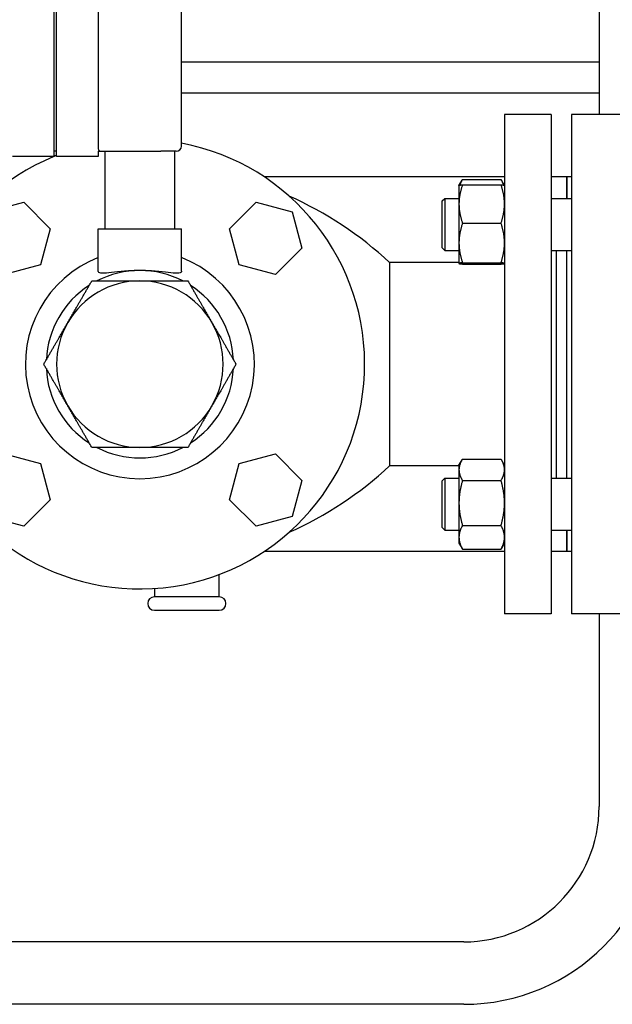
# Paper-space layout 'SHEET_2' of a CAD drawing. Header units: inches. Extents: x 2 to 369, y 6 to 267.
# Tile 22 of 64: x 59 to 66, y 103 to 115. Entities that reach past the tile are written whole.
import ezdxf

# ---------------------------------------------------------------- set-up
doc = ezdxf.new("R2010")
doc.units = ezdxf.units.IN
doc.header["$LTSCALE"] = 8
doc.header["$MEASUREMENT"] = 0
doc.layers.get('0').update_dxf_attribs({"lineweight": 25})

psp = doc.layouts.new('SHEET_2')

# ---------------------------------------------------------------- linework, layer by layer
for p, q in [((59.096, 113.122), (59.096, 118.247)), ((59.127, 113.122), (59.127, 118.247)), ((59.627, 118.13), (59.627, 113.239)), ((60.627, 113.247), (60.627, 115.252)), ((65.643, 115.168), (65.643, 113.628)), ((65.643, 114.256), (60.627, 114.256)), ((65.643, 113.881), (60.627, 113.881)), ((64.507, 113.628), (64.507, 107.628)), ((65.067, 113.628), (64.507, 113.628)), ((65.067, 113.628), (65.067, 107.628)), ((65.312, 113.628), (65.312, 107.628)), ((66.012, 113.628), (65.312, 113.628)), ((59.127, 113.185), (59.096, 113.185)), ((59.627, 113.185), (59.877, 113.185)), ((59.627, 113.185), (59.627, 113.122)), ((59.708, 112.253), (59.708, 113.185)), ((59.877, 113.185), (60.377, 113.185)), ((60.564, 113.185), (60.377, 113.185)), ((60.546, 112.253), (60.546, 113.185)), ((59.096, 113.122), (58.596, 113.122)), ((59.627, 113.122), (59.127, 113.122)), ((64.507, 112.878), (61.619, 112.878)), ((63.96, 112.776), (63.997, 112.84)), ((64.002, 112.848), (64.465, 112.848)), ((64.507, 112.776), (64.47, 112.84)), ((65.256, 112.878), (65.067, 112.878)), ((65.256, 112.878), (65.256, 112.619)), ((65.256, 112.619), (65.256, 112.878)), ((65.312, 112.878), (65.256, 112.878)), ((63.96, 112.776), (63.96, 112.552)), ((63.96, 112.776), (63.96, 112.776)), ((64.002, 112.783), (64.465, 112.783)), ((64.507, 112.776), (64.507, 112.776)), ((63.76, 112.588), (63.791, 112.619)), ((63.76, 112.026), (63.76, 112.588)), ((63.791, 112.619), (63.791, 111.994)), ((63.791, 112.619), (63.96, 112.619)), ((65.067, 112.619), (65.312, 112.619)), ((58.297, 112.457), (58.732, 112.574)), ((58.732, 112.574), (59.05, 112.255)), ((61.204, 112.255), (61.522, 112.574)), ((61.522, 112.574), (61.957, 112.457)), ((63.96, 112.552), (63.96, 112.084)), ((61.957, 112.457), (62.073, 112.023)), ((59.05, 112.255), (58.934, 111.821)), ((59.627, 111.746), (59.627, 112.253)), ((59.627, 112.253), (60.627, 112.253)), ((60.627, 111.746), (60.627, 112.253)), ((61.32, 111.821), (61.204, 112.255)), ((64.002, 112.322), (64.465, 112.322)), ((62.073, 112.023), (61.755, 111.704)), ((63.76, 112.026), (63.791, 111.994)), ((63.791, 111.994), (63.96, 111.994)), ((63.96, 112.084), (63.96, 111.838)), ((65.067, 111.994), (65.312, 111.994)), ((65.127, 111.994), (65.127, 109.261)), ((65.127, 111.994), (65.127, 109.261)), ((65.252, 111.994), (65.252, 109.261)), ((58.934, 111.821), (58.499, 111.704)), ((61.755, 111.704), (61.32, 111.821)), ((63.127, 111.848), (63.127, 109.408)), ((63.96, 111.848), (63.127, 111.848)), ((63.96, 111.838), (63.96, 111.838)), ((63.96, 111.838), (63.96, 111.838)), ((64.002, 111.846), (64.465, 111.846)), ((64.002, 111.831), (64.465, 111.831)), ((64.507, 111.838), (64.507, 111.838)), ((58.499, 109.551), (58.934, 109.434)), ((61.32, 109.434), (61.755, 109.551)), ((61.755, 109.551), (62.073, 109.233)), ((58.934, 109.434), (59.05, 109)), ((61.204, 109), (61.32, 109.434)), ((63.96, 109.408), (63.127, 109.408)), ((63.96, 109.417), (63.997, 109.481)), ((63.96, 109.417), (63.96, 109.36)), ((64.002, 109.489), (64.465, 109.489)), ((64.507, 109.417), (64.47, 109.481)), ((63.96, 109.36), (63.96, 108.961)), ((62.073, 109.233), (61.957, 108.798)), ((63.76, 109.229), (63.791, 109.261)), ((63.76, 108.667), (63.76, 109.229)), ((63.791, 109.261), (63.791, 108.636)), ((63.791, 109.261), (63.96, 109.261)), ((64.002, 109.232), (64.465, 109.232)), ((65.067, 109.261), (65.312, 109.261)), ((59.05, 109), (58.732, 108.681)), ((61.522, 108.681), (61.204, 109)), ((63.96, 108.961), (63.96, 108.549)), ((58.732, 108.681), (58.297, 108.798)), ((61.957, 108.798), (61.522, 108.681)), ((64.002, 108.691), (64.465, 108.691)), ((63.76, 108.667), (63.791, 108.636)), ((63.791, 108.636), (63.96, 108.636)), ((65.067, 108.636), (65.312, 108.636)), ((65.256, 108.636), (65.256, 108.378)), ((65.256, 108.378), (65.256, 108.636)), ((63.96, 108.549), (63.96, 108.479)), ((63.96, 108.479), (63.997, 108.415)), ((64.507, 108.479), (64.47, 108.415)), ((64.507, 108.378), (61.619, 108.378)), ((64.002, 108.407), (64.465, 108.407)), ((65.256, 108.378), (65.067, 108.378)), ((65.312, 108.378), (65.256, 108.378)), ((61.081, 107.833), (61.081, 108.102)), ((60.301, 107.933), (60.301, 107.833)), ((61.081, 107.833), (60.301, 107.833)), ((60.301, 107.673), (61.081, 107.673)), ((65.067, 107.628), (64.507, 107.628)), ((66.012, 107.628), (65.312, 107.628)), ((65.643, 107.628), (65.643, 105.315)), ((64.018, 103.69), (54.917, 103.69)), ((64.018, 102.94), (54.917, 102.94))]:
    psp.add_line(p, q)
for centre, radius, start, end in [((60.127, 110.628), 2.7, 112.4829, 79.3281), ((60.564, 113.247), 0.0625, 270, 0), ((60.127, 110.628), 2.7, 111.7385, 112.4542), ((60.127, 108.624), 4.404, 47.0573, 65.9644), ((60.127, 110.628), 1.375, 111.3237, 68.6763), ((60.127, 110.628), 1.125, 62.734, 117.266), ((60.127, 110.628), 1.125, 122.734, 177.266), ((60.127, 110.628), 1, 90, 150), ((60.127, 110.628), 1, 30, 90), ((60.127, 110.628), 1.125, 2.734, 57.266), ((60.127, 110.628), 1, 150, 210), ((60.127, 110.628), 1, 330, 30), ((60.127, 110.628), 1.125, 182.734, 237.266), ((60.127, 110.628), 1.125, 302.734, 357.266), ((60.127, 110.628), 1, 210, 270), ((60.127, 110.628), 1, 270, 330), ((60.127, 110.628), 1.125, 242.734, 297.266), ((60.127, 112.631), 4.404, 294.0356, 312.9427), ((60.301, 107.753), 0.08, 90, 270), ((61.081, 107.753), 0.08, 0, 90), ((61.081, 107.753), 0.08, 270, 0), ((64.018, 105.315), 2.375, 270, 0), ((64.018, 105.315), 1.625, 270, 0)]:
    psp.add_arc(centre, radius, start, end)
for points, knots in [([(59.627, 113.239), (59.624, 113.232), (59.624, 113.223), (59.631, 113.203), (59.64, 113.195), (59.642, 113.189), (59.641, 113.188), (59.64, 113.187), (59.639, 113.186), (59.637, 113.186), (59.636, 113.185), (59.633, 113.185), (59.632, 113.185), (59.629, 113.185), (59.628, 113.185), (59.627, 113.185)], [1.5452632, 1.5452632, 1.5452632, 1.5452632, 1.7293784, 1.7293784, 1.9838017, 1.9838017, 2.0527067, 2.0527067, 2.0862889, 2.0862889, 2.1115353, 2.1115353, 2.1365819, 2.1365819, 2.1559576, 2.1559576, 2.1559576, 2.1559576]), ([(60.127, 111.753), (60.067, 111.753), (60.003, 111.75), (59.885, 111.74), (59.83, 111.733), (59.743, 111.723), (59.704, 111.719), (59.663, 111.72), (59.652, 111.722), (59.636, 111.728), (59.631, 111.732), (59.629, 111.738), (59.628, 111.74), (59.627, 111.743), (59.627, 111.746)], [-1.818009, -1.818009, -1.818009, -1.818009, -1.361181, -1.361181, -0.904353, -0.904353, -0.452176, -0.452176, -0.226088, -0.226088, 0, 0, 0, 0.104818, 0.104818, 0.104818, 0.104818]), ([(60.627, 111.746), (60.627, 111.743), (60.626, 111.74), (60.623, 111.732), (60.618, 111.728), (60.602, 111.722), (60.591, 111.72), (60.55, 111.719), (60.511, 111.723), (60.424, 111.733), (60.369, 111.74), (60.251, 111.75), (60.187, 111.753), (60.127, 111.753)], [-3.740836, -3.740836, -3.740836, -3.740836, -3.636018, -3.636018, -3.40993, -3.40993, -3.183841, -3.183841, -2.731665, -2.731665, -2.274837, -2.274837, -1.818009, -1.818009, -1.818009, -1.818009])]:
    psp.add_open_spline(points, degree=3, knots=knots)
for points, weights in [([(64.002, 112.848), (63.98, 112.812), (63.97, 112.779)], [1.10906450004, 1.10058521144, 1.07037081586]), ([(64.497, 112.779), (64.487, 112.812), (64.465, 112.848)], [1.07037081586, 1.10058521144, 1.10906450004]), ([(64.002, 112.783), (63.96, 112.659), (63.96, 112.552)], [1.10906450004, 1.0930923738, 1]), ([(63.96, 112.776), (63.962, 112.779), (64.002, 112.783)], [1.00857114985, 1.09384224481, 1.10906450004]), ([(64.465, 112.783), (64.505, 112.779), (64.507, 112.776)], [1.10906450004, 1.09384224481, 1.00857114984]), ([(64.507, 112.552), (64.507, 112.659), (64.465, 112.783)], [1, 1.0930923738, 1.10906450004]), ([(63.96, 112.552), (63.96, 112.445), (64.002, 112.322)], [1, 1.0930923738, 1.10906450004]), ([(64.465, 112.322), (64.507, 112.445), (64.507, 112.552)], [1.10906450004, 1.0930923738, 1]), ([(64.002, 112.322), (63.96, 112.194), (63.96, 112.084)], [1.10906450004, 1.0930923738, 1]), ([(64.507, 112.084), (64.507, 112.194), (64.465, 112.322)], [1, 1.0930923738, 1.10906450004]), ([(63.96, 112.084), (63.96, 111.973), (64.002, 111.846)], [1, 1.0930923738, 1.10906450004]), ([(64.465, 111.846), (64.507, 111.973), (64.507, 112.084)], [1.10906450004, 1.0930923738, 1]), ([(64.002, 111.846), (63.96, 111.842), (63.96, 111.838)], [1.10906450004, 1.0930923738, 1]), ([(63.96, 111.838), (63.96, 111.835), (64.002, 111.831)], [1, 1.0930923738, 1.10906450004]), ([(64.507, 111.838), (64.507, 111.842), (64.465, 111.846)], [1, 1.0930923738, 1.10906450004]), ([(64.465, 111.831), (64.507, 111.835), (64.507, 111.838)], [1.10906450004, 1.0930923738, 1]), ([(59.261, 111.128), (59.395, 111.36), (59.55, 111.628)], [1, 1.0379548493, 1]), ([(59.55, 111.628), (59.859, 111.628), (60.127, 111.628)], [1, 1.0379548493, 1]), ([(60.127, 111.628), (60.395, 111.628), (60.704, 111.628)], [1, 1.0379548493, 1]), ([(60.704, 111.628), (60.859, 111.36), (60.993, 111.128)], [1, 1.0379548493, 1]), ([(58.972, 110.628), (59.127, 110.896), (59.261, 111.128)], [1, 1.0379548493, 1]), ([(60.993, 111.128), (61.127, 110.896), (61.282, 110.628)], [1, 1.0379548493, 1]), ([(59.261, 110.128), (59.127, 110.36), (58.972, 110.628)], [1, 1.0379548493, 1]), ([(61.282, 110.628), (61.127, 110.36), (60.993, 110.128)], [1, 1.0379548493, 1]), ([(59.55, 109.628), (59.395, 109.896), (59.261, 110.128)], [1, 1.0379548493, 1]), ([(60.993, 110.128), (60.859, 109.896), (60.704, 109.628)], [1, 1.0379548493, 1]), ([(60.127, 109.628), (59.859, 109.628), (59.55, 109.628)], [1, 1.0379548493, 1]), ([(60.704, 109.628), (60.395, 109.628), (60.127, 109.628)], [1, 1.0379548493, 1]), ([(64.002, 109.489), (63.96, 109.42), (63.96, 109.36)], [1.10906450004, 1.0930923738, 1]), ([(64.507, 109.36), (64.507, 109.42), (64.465, 109.489)], [1, 1.0930923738, 1.10906450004]), ([(63.96, 109.36), (63.96, 109.301), (64.002, 109.232)], [1, 1.0930923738, 1.10906450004]), ([(64.465, 109.232), (64.507, 109.301), (64.507, 109.36)], [1.10906450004, 1.0930923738, 1]), ([(64.002, 109.232), (63.96, 109.087), (63.96, 108.961)], [1.10906450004, 1.0930923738, 1]), ([(64.507, 108.961), (64.507, 109.087), (64.465, 109.232)], [1, 1.0930923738, 1.10906450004]), ([(63.96, 108.961), (63.96, 108.835), (64.002, 108.691)], [1, 1.0930923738, 1.10906450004]), ([(64.465, 108.691), (64.507, 108.835), (64.507, 108.961)], [1.10906450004, 1.0930923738, 1]), ([(64.002, 108.691), (63.96, 108.615), (63.96, 108.549)], [1.10906450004, 1.0930923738, 1]), ([(64.507, 108.549), (64.507, 108.615), (64.465, 108.691)], [1, 1.0930923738, 1.10906450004]), ([(63.96, 108.549), (63.96, 108.483), (64.002, 108.407)], [1, 1.0930923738, 1.10906450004]), ([(64.465, 108.407), (64.507, 108.483), (64.507, 108.549)], [1.10906450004, 1.0930923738, 1]), ([(64.002, 108.407), (63.999, 108.411), (63.997, 108.415)], [1.10906450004, 1.10811667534, 1.10689726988]), ([(64.47, 108.415), (64.468, 108.411), (64.465, 108.407)], [1.10689726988, 1.10811667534, 1.10906450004])]:
    psp.add_rational_spline(points, weights, degree=2)

doc.saveas('drawing.dxf')
